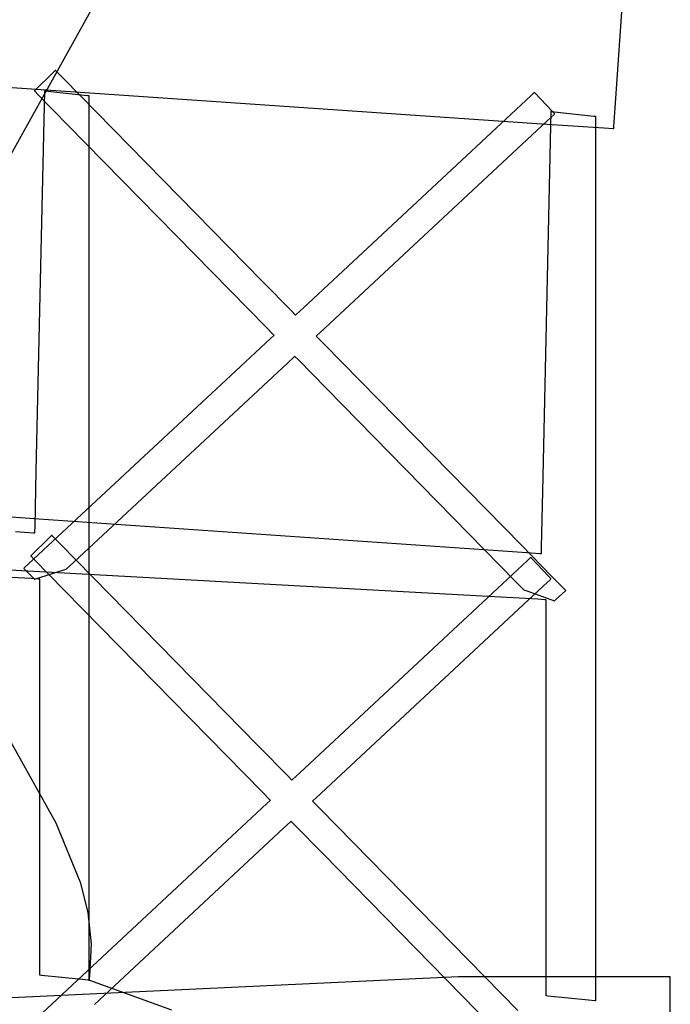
# Model space of a CAD drawing. Extents: x -1.87 to 2.02, y -1.45 to 3.07.
# Tile 40 of 59: x -0.78 to -0.67, y -0.21 to -0.05. Entities that reach past the tile are written whole.
import ezdxf

# ---------------------------------------------------------------- set-up
doc = ezdxf.new("R2010")
doc.units = 0

msp = doc.modelspace()

# ---------------------------------------------------------------- linework, layer by layer
at = {"layer": 'Layer 1', "color": 7, "linetype": 'CONTINUOUS'}
for p, q in [((-0.681213, -0.066145), (-0.679811, -0.045541)), ((-0.986043, -0.048755), (-0.693192, -0.068705)), ((-0.766491, -0.049856), (-0.790305, -0.092655)), ((-0.772957, -0.060477), (-0.775792, -0.06326)), ((-0.772527, -0.060054), (-0.772957, -0.060477)), ((-0.772486, -0.060014), (-0.772527, -0.060054)), ((-0.772478, -0.060006), (-0.772486, -0.060014)), ((-0.772477, -0.060005), (-0.772478, -0.060006)), ((-0.772476, -0.060006), (-0.772477, -0.060005)), ((-0.772477, -0.060005), (-0.772477, -0.060005)), ((-0.772477, -0.060005), (-0.772477, -0.060005)), ((-0.772477, -0.060005), (-0.772477, -0.060005)), ((-0.772477, -0.060005), (-0.772477, -0.060005)), ((-0.772477, -0.060005), (-0.772477, -0.060005)), ((-0.772477, -0.060005), (-0.772477, -0.060005)), ((-0.772477, -0.060005), (-0.772477, -0.060005)), ((-0.772471, -0.060011), (-0.772476, -0.060006)), ((-0.77239, -0.060093), (-0.772471, -0.060011)), ((-0.771176, -0.06133), (-0.77239, -0.060093)), ((-0.738805, -0.094306), (-0.771176, -0.06133)), ((-0.775905, -0.063371), (-0.775906, -0.063371)), ((-0.775906, -0.063371), (-0.775906, -0.063371)), ((-0.775906, -0.063371), (-0.775906, -0.063371)), ((-0.775906, -0.063371), (-0.775906, -0.063371)), ((-0.775906, -0.063371), (-0.775906, -0.063371)), ((-0.775906, -0.063371), (-0.775906, -0.063371)), ((-0.775906, -0.063371), (-0.775906, -0.063371)), ((-0.775906, -0.063371), (-0.775905, -0.063372)), ((-0.775898, -0.063364), (-0.775905, -0.063371)), ((-0.775905, -0.063372), (-0.775903, -0.063374)), ((-0.775903, -0.063374), (-0.775894, -0.063383)), ((-0.775792, -0.06326), (-0.775898, -0.063364)), ((-0.775894, -0.063383), (-0.775799, -0.063481)), ((-0.775799, -0.063481), (-0.775335, -0.063953)), ((-0.775335, -0.063953), (-0.770432, -0.068948)), ((-0.77427, -0.065718), (-0.77422, -0.063486)), ((-0.77422, -0.063486), (-0.774217, -0.063338)), ((-0.774217, -0.063329), (-0.774217, -0.063328)), ((-0.774217, -0.063328), (-0.774217, -0.063328)), ((-0.774217, -0.063328), (-0.774217, -0.063328)), ((-0.774217, -0.063328), (-0.774217, -0.063328)), ((-0.774217, -0.063328), (-0.774217, -0.063328)), ((-0.774217, -0.063328), (-0.774217, -0.063328)), ((-0.774217, -0.063328), (-0.774217, -0.063328)), ((-0.774217, -0.063328), (-0.774217, -0.063328)), ((-0.774217, -0.063328), (-0.774216, -0.063328)), ((-0.774217, -0.063338), (-0.774217, -0.063329)), ((-0.774216, -0.063328), (-0.774215, -0.063328)), ((-0.774215, -0.063328), (-0.774197, -0.06333)), ((-0.774197, -0.06333), (-0.774111, -0.06334)), ((-0.774111, -0.06334), (-0.773206, -0.06344)), ((-0.773206, -0.06344), (-0.767247, -0.064101)), ((-0.767247, -0.064101), (-0.767024, -0.064125)), ((-0.767024, -0.064125), (-0.767009, -0.064127)), ((-0.767009, -0.064127), (-0.767008, -0.064127)), ((-0.767008, -0.064127), (-0.767008, -0.064127)), ((-0.767008, -0.064127), (-0.767008, -0.064127)), ((-0.767008, -0.064127), (-0.767008, -0.064127)), ((-0.767008, -0.064127), (-0.767008, -0.064127)), ((-0.767008, -0.064127), (-0.767008, -0.064127)), ((-0.767008, -0.064127), (-0.767008, -0.064127)), ((-0.767008, -0.064127), (-0.767008, -0.064128)), ((-0.767008, -0.064128), (-0.767008, -0.06413)), ((-0.767008, -0.06413), (-0.767008, -0.064138)), ((-0.767008, -0.064138), (-0.767008, -0.064172)), ((-0.767008, -0.064172), (-0.767008, -0.064525)), ((-0.69492, -0.06413), (-0.69981, -0.068685)), ((-0.694458, -0.063699), (-0.69492, -0.06413)), ((-0.694362, -0.063611), (-0.694458, -0.063699)), ((-0.694354, -0.063602), (-0.694362, -0.063611)), ((-0.694351, -0.0636), (-0.694354, -0.063602)), ((-0.69435, -0.0636), (-0.694351, -0.0636)), ((-0.694351, -0.0636), (-0.694351, -0.0636)), ((-0.694351, -0.0636), (-0.694351, -0.0636)), ((-0.694351, -0.0636), (-0.694351, -0.0636)), ((-0.694351, -0.0636), (-0.694351, -0.0636)), ((-0.694351, -0.0636), (-0.694351, -0.0636)), ((-0.694351, -0.0636), (-0.694351, -0.0636)), ((-0.694351, -0.0636), (-0.694351, -0.0636)), ((-0.694343, -0.063607), (-0.69435, -0.0636)), ((-0.694242, -0.063716), (-0.694343, -0.063607)), ((-0.691537, -0.066623), (-0.694242, -0.063716)), ((-0.775595, -0.125292), (-0.77427, -0.065718)), ((-0.767008, -0.064525), (-0.767008, -0.066238)), ((-0.767008, -0.066238), (-0.767008, -0.084335)), ((-0.69237, -0.068318), (-0.691165, -0.067195)), ((-0.691691, -0.069081), (-0.691642, -0.066848)), ((-0.691642, -0.066848), (-0.691638, -0.0667)), ((-0.691638, -0.066691), (-0.691638, -0.06669)), ((-0.691638, -0.06669), (-0.691638, -0.06669)), ((-0.691638, -0.06669), (-0.691638, -0.06669)), ((-0.691638, -0.06669), (-0.691638, -0.06669)), ((-0.691638, -0.06669), (-0.691638, -0.06669)), ((-0.691638, -0.06669), (-0.691638, -0.06669)), ((-0.691638, -0.06669), (-0.691638, -0.06669)), ((-0.691638, -0.06669), (-0.691638, -0.06669)), ((-0.691638, -0.06669), (-0.691638, -0.06669)), ((-0.691638, -0.06669), (-0.691636, -0.06669)), ((-0.691638, -0.0667), (-0.691638, -0.066691)), ((-0.691636, -0.06669), (-0.691618, -0.066692)), ((-0.691618, -0.066692), (-0.691532, -0.066702)), ((-0.691127, -0.067064), (-0.691537, -0.066623)), ((-0.691532, -0.066702), (-0.690627, -0.066803)), ((-0.691165, -0.067195), (-0.691085, -0.067121)), ((-0.691088, -0.067106), (-0.691127, -0.067064)), ((-0.69108, -0.067114), (-0.691088, -0.067106)), ((-0.691085, -0.067121), (-0.691079, -0.067116)), ((-0.691079, -0.067115), (-0.69108, -0.067114)), ((-0.691079, -0.067116), (-0.691079, -0.067115)), ((-0.691079, -0.067115), (-0.691079, -0.067115)), ((-0.691079, -0.067115), (-0.691079, -0.067115)), ((-0.691079, -0.067115), (-0.691079, -0.067115)), ((-0.691079, -0.067115), (-0.691079, -0.067115)), ((-0.691079, -0.067115), (-0.691079, -0.067115)), ((-0.691079, -0.067115), (-0.691079, -0.067115)), ((-0.691079, -0.067115), (-0.691079, -0.067115)), ((-0.690627, -0.066803), (-0.684669, -0.067467)), ((-0.681417, -0.069154), (-0.681213, -0.066145)), ((-0.770432, -0.068948), (-0.738137, -0.101852)), ((-0.69981, -0.068685), (-0.732025, -0.098689)), ((-0.724506, -0.098254), (-0.69237, -0.068318)), ((-0.693192, -0.068705), (-0.683086, -0.069393)), ((-0.684669, -0.067467), (-0.684445, -0.067492)), ((-0.684445, -0.067492), (-0.68443, -0.067493)), ((-0.68443, -0.067493), (-0.684429, -0.067493)), ((-0.684429, -0.067493), (-0.684429, -0.067493)), ((-0.684429, -0.067493), (-0.684429, -0.067493)), ((-0.684429, -0.067493), (-0.684429, -0.067493)), ((-0.684429, -0.067493), (-0.684429, -0.067493)), ((-0.684429, -0.067493), (-0.684429, -0.067493)), ((-0.684429, -0.067493), (-0.684429, -0.067494)), ((-0.684429, -0.067494), (-0.684429, -0.067494)), ((-0.684429, -0.067494), (-0.684429, -0.067496)), ((-0.684429, -0.067496), (-0.684429, -0.067504)), ((-0.684429, -0.067504), (-0.684429, -0.067538)), ((-0.684429, -0.067538), (-0.684429, -0.067891)), ((-0.684429, -0.067891), (-0.684429, -0.069604)), ((-0.693016, -0.128657), (-0.691691, -0.069081)), ((-0.684429, -0.069604), (-0.684429, -0.087701)), ((-0.683086, -0.069393), (-0.68147, -0.069503)), ((-0.68147, -0.069503), (-0.681442, -0.069505)), ((-0.681442, -0.069505), (-0.681441, -0.069505)), ((-0.681441, -0.069498), (-0.681437, -0.069439)), ((-0.681441, -0.069503), (-0.681441, -0.069498)), ((-0.681441, -0.069505), (-0.681441, -0.069503)), ((-0.681441, -0.069505), (-0.681441, -0.069505)), ((-0.681441, -0.069505), (-0.681441, -0.069505)), ((-0.681441, -0.069505), (-0.681441, -0.069505)), ((-0.681441, -0.069505), (-0.681441, -0.069505)), ((-0.681441, -0.069505), (-0.681441, -0.069505)), ((-0.681441, -0.069505), (-0.681441, -0.069505)), ((-0.681441, -0.069505), (-0.681441, -0.069505)), ((-0.681437, -0.069439), (-0.681417, -0.069154)), ((-0.767008, -0.084335), (-0.767008, -0.203488)), ((-0.684429, -0.087701), (-0.684429, -0.20685)), ((-0.733891, -0.099312), (-0.738805, -0.094306)), ((-0.733427, -0.099785), (-0.733891, -0.099312)), ((-0.732025, -0.098689), (-0.733233, -0.099815)), ((-0.729385, -0.102799), (-0.724506, -0.098254)), ((-0.733331, -0.099883), (-0.733427, -0.099785)), ((-0.733322, -0.099892), (-0.733331, -0.099883)), ((-0.73332, -0.099894), (-0.733322, -0.099892)), ((-0.733319, -0.099895), (-0.73332, -0.099894)), ((-0.733314, -0.09989), (-0.733319, -0.099895)), ((-0.733319, -0.099895), (-0.733319, -0.099895)), ((-0.733319, -0.099895), (-0.733319, -0.099895)), ((-0.733319, -0.099895), (-0.733319, -0.099895)), ((-0.733319, -0.099895), (-0.733319, -0.099895)), ((-0.733319, -0.099895), (-0.733319, -0.099895)), ((-0.733319, -0.099895), (-0.733319, -0.099895)), ((-0.733233, -0.099815), (-0.733314, -0.09989)), ((-0.738137, -0.101852), (-0.736925, -0.103087)), ((-0.737409, -0.103705), (-0.742302, -0.108262)), ((-0.736946, -0.103274), (-0.737409, -0.103705)), ((-0.736851, -0.103185), (-0.736946, -0.103274)), ((-0.736925, -0.103087), (-0.736844, -0.103169)), ((-0.736842, -0.103177), (-0.736851, -0.103185)), ((-0.736844, -0.103169), (-0.736839, -0.103174)), ((-0.73684, -0.103175), (-0.736842, -0.103177)), ((-0.736839, -0.103175), (-0.73684, -0.103175)), ((-0.736839, -0.103174), (-0.736839, -0.103174)), ((-0.736839, -0.103174), (-0.736839, -0.103174)), ((-0.736839, -0.103174), (-0.736839, -0.103174)), ((-0.736839, -0.103174), (-0.736839, -0.103174)), ((-0.736839, -0.103174), (-0.736839, -0.103175)), ((-0.736839, -0.103175), (-0.736839, -0.103175)), ((-0.729953, -0.103328), (-0.729952, -0.103327)), ((-0.729948, -0.103334), (-0.729953, -0.103328)), ((-0.729953, -0.103328), (-0.729953, -0.103328)), ((-0.729953, -0.103328), (-0.729953, -0.103328)), ((-0.729953, -0.103328), (-0.729953, -0.103328)), ((-0.729953, -0.103328), (-0.729953, -0.103328)), ((-0.729953, -0.103328), (-0.729953, -0.103328)), ((-0.729953, -0.103328), (-0.729953, -0.103328)), ((-0.729952, -0.103327), (-0.72995, -0.103325)), ((-0.72995, -0.103325), (-0.729941, -0.103317)), ((-0.729867, -0.103416), (-0.729948, -0.103334)), ((-0.729941, -0.103317), (-0.729846, -0.103229)), ((-0.728659, -0.104646), (-0.729867, -0.103416)), ((-0.729846, -0.103229), (-0.729385, -0.102799)), ((-0.696458, -0.137449), (-0.728659, -0.104646)), ((-0.734707, -0.107757), (-0.733551, -0.10668)), ((-0.733551, -0.10668), (-0.733474, -0.106609)), ((-0.733474, -0.106609), (-0.733469, -0.106604)), ((-0.733469, -0.106604), (-0.733469, -0.106604)), ((-0.733469, -0.106604), (-0.733469, -0.106604)), ((-0.733469, -0.106604), (-0.733469, -0.106604)), ((-0.733469, -0.106604), (-0.733469, -0.106604)), ((-0.733469, -0.106604), (-0.733469, -0.106604)), ((-0.733469, -0.106604), (-0.733469, -0.106604)), ((-0.733469, -0.106604), (-0.733468, -0.106604)), ((-0.733468, -0.106604), (-0.733466, -0.106606)), ((-0.733466, -0.106606), (-0.733457, -0.106615)), ((-0.733457, -0.106615), (-0.733366, -0.106708)), ((-0.733366, -0.106708), (-0.732923, -0.107159)), ((-0.732923, -0.107159), (-0.728241, -0.11193)), ((-0.742302, -0.108262), (-0.776857, -0.140448)), ((-0.765525, -0.136456), (-0.734707, -0.107757)), ((-0.728241, -0.11193), (-0.697393, -0.143357)), ((-0.775796, -0.134339), (-0.775595, -0.125292)), ((-0.693217, -0.137706), (-0.693016, -0.128657)), ((-0.787136, -0.132252), (-0.775172, -0.133081)), ((-0.775172, -0.133081), (-0.696401, -0.138542)), ((-0.775815, -0.135196), (-0.775796, -0.134339)), ((-0.77898, -0.135176), (-0.776028, -0.13538)), ((-0.773559, -0.136249), (-0.776394, -0.139035)), ((-0.776028, -0.13538), (-0.775832, -0.135394)), ((-0.775832, -0.135394), (-0.77582, -0.135395)), ((-0.77582, -0.135395), (-0.775819, -0.135395)), ((-0.775819, -0.135373), (-0.775815, -0.135196)), ((-0.775819, -0.135389), (-0.775819, -0.135373)), ((-0.775819, -0.135394), (-0.775819, -0.135389)), ((-0.775819, -0.135395), (-0.775819, -0.135394)), ((-0.775819, -0.135395), (-0.775819, -0.135395)), ((-0.775819, -0.135395), (-0.775819, -0.135395)), ((-0.775819, -0.135395), (-0.775819, -0.135395)), ((-0.775819, -0.135395), (-0.775819, -0.135395)), ((-0.775819, -0.135395), (-0.775819, -0.135395)), ((-0.775819, -0.135395), (-0.775819, -0.135395)), ((-0.773129, -0.135826), (-0.773559, -0.136249)), ((-0.773088, -0.135786), (-0.773129, -0.135826)), ((-0.77308, -0.135778), (-0.773088, -0.135786)), ((-0.773079, -0.135777), (-0.77308, -0.135778)), ((-0.773073, -0.135782), (-0.773079, -0.135777)), ((-0.773079, -0.135777), (-0.773079, -0.135777)), ((-0.773079, -0.135777), (-0.773079, -0.135777)), ((-0.773079, -0.135777), (-0.773079, -0.135777)), ((-0.773079, -0.135777), (-0.773079, -0.135777)), ((-0.773079, -0.135777), (-0.773079, -0.135777)), ((-0.773079, -0.135777), (-0.773079, -0.135777)), ((-0.773079, -0.135777), (-0.773079, -0.135777)), ((-0.773079, -0.135777), (-0.773079, -0.135777)), ((-0.772993, -0.135865), (-0.773073, -0.135782)), ((-0.771778, -0.137102), (-0.772993, -0.135865)), ((-0.739408, -0.170081), (-0.771778, -0.137102)), ((-0.770204, -0.140813), (-0.765525, -0.136456)), ((-0.69157, -0.142429), (-0.696458, -0.137449)), ((-0.693236, -0.138562), (-0.693217, -0.137706)), ((-0.776501, -0.139139), (-0.776508, -0.139146)), ((-0.776508, -0.139146), (-0.776508, -0.139147)), ((-0.776508, -0.139147), (-0.776508, -0.139147)), ((-0.776508, -0.139147), (-0.776508, -0.139147)), ((-0.776508, -0.139147), (-0.776508, -0.139147)), ((-0.776508, -0.139147), (-0.776508, -0.139147)), ((-0.776508, -0.139147), (-0.776508, -0.139147)), ((-0.776508, -0.139147), (-0.776508, -0.139147)), ((-0.776508, -0.139147), (-0.776507, -0.139148)), ((-0.776507, -0.139148), (-0.776505, -0.13915)), ((-0.776505, -0.13915), (-0.776496, -0.139159)), ((-0.776394, -0.139035), (-0.776501, -0.139139)), ((-0.776496, -0.139159), (-0.776401, -0.139256)), ((-0.776401, -0.139256), (-0.775937, -0.139729)), ((-0.696401, -0.138542), (-0.693449, -0.138747)), ((-0.69506, -0.139475), (-0.695522, -0.139906)), ((-0.694965, -0.139386), (-0.69506, -0.139475)), ((-0.694956, -0.139378), (-0.694965, -0.139386)), ((-0.694954, -0.139376), (-0.694956, -0.139378)), ((-0.694953, -0.139375), (-0.694954, -0.139376)), ((-0.694953, -0.139376), (-0.694953, -0.139375)), ((-0.694953, -0.139375), (-0.694953, -0.139375)), ((-0.694953, -0.139375), (-0.694953, -0.139375)), ((-0.694953, -0.139375), (-0.694953, -0.139375)), ((-0.694953, -0.139375), (-0.694953, -0.139375)), ((-0.694953, -0.139375), (-0.694953, -0.139375)), ((-0.694953, -0.139375), (-0.694953, -0.139375)), ((-0.694946, -0.139383), (-0.694953, -0.139376)), ((-0.694844, -0.139492), (-0.694946, -0.139383)), ((-0.692136, -0.142398), (-0.694844, -0.139492)), ((-0.693449, -0.138747), (-0.693254, -0.13876)), ((-0.693254, -0.13876), (-0.693241, -0.138761)), ((-0.693241, -0.138761), (-0.69324, -0.138761)), ((-0.69324, -0.138739), (-0.693236, -0.138562)), ((-0.69324, -0.138756), (-0.69324, -0.138739)), ((-0.69324, -0.13876), (-0.69324, -0.138756)), ((-0.69324, -0.138761), (-0.69324, -0.13876)), ((-0.69324, -0.138761), (-0.69324, -0.138761)), ((-0.69324, -0.138761), (-0.69324, -0.138761)), ((-0.69324, -0.138761), (-0.69324, -0.138761)), ((-0.69324, -0.138761), (-0.69324, -0.138761)), ((-0.69324, -0.138761), (-0.69324, -0.138761)), ((-0.69324, -0.138761), (-0.69324, -0.138761)), ((-0.705909, -0.145542), (-0.785344, -0.141139)), ((-0.777624, -0.141165), (-0.777634, -0.141174)), ((-0.777634, -0.141174), (-0.777634, -0.141174)), ((-0.777634, -0.141174), (-0.777634, -0.141174)), ((-0.777634, -0.141174), (-0.777634, -0.141174)), ((-0.777634, -0.141174), (-0.777634, -0.141174)), ((-0.777634, -0.141174), (-0.777634, -0.141174)), ((-0.777634, -0.141174), (-0.777634, -0.141174)), ((-0.777634, -0.141174), (-0.777634, -0.141175)), ((-0.777634, -0.141175), (-0.777634, -0.141175)), ((-0.777634, -0.141175), (-0.777634, -0.141175)), ((-0.777634, -0.141175), (-0.777629, -0.141179)), ((-0.777629, -0.141179), (-0.777609, -0.1412)), ((-0.777555, -0.141101), (-0.777624, -0.141165)), ((-0.776857, -0.140448), (-0.777555, -0.141101)), ((-0.775937, -0.139729), (-0.771034, -0.144723)), ((-0.770646, -0.141225), (-0.770204, -0.140813)), ((-0.695522, -0.139906), (-0.700413, -0.144461)), ((-0.776423, -0.142845), (-0.788488, -0.142176)), ((-0.777609, -0.1412), (-0.777392, -0.141421)), ((-0.777392, -0.141421), (-0.775963, -0.142876)), ((-0.77583, -0.142911), (-0.775183, -0.142708)), ((-0.775183, -0.142708), (-0.77092, -0.141374)), ((-0.77092, -0.141374), (-0.77076, -0.141324)), ((-0.77076, -0.141324), (-0.770749, -0.14132)), ((-0.770749, -0.14132), (-0.770748, -0.14132)), ((-0.770748, -0.14132), (-0.770746, -0.141318)), ((-0.770748, -0.14132), (-0.770748, -0.14132)), ((-0.770748, -0.14132), (-0.770748, -0.14132)), ((-0.770748, -0.14132), (-0.770748, -0.14132)), ((-0.770748, -0.14132), (-0.770748, -0.14132)), ((-0.770748, -0.14132), (-0.770748, -0.14132)), ((-0.770748, -0.14132), (-0.770748, -0.14132)), ((-0.770748, -0.14132), (-0.770748, -0.14132)), ((-0.770746, -0.141318), (-0.770737, -0.14131)), ((-0.770737, -0.14131), (-0.770646, -0.141225)), ((-0.691725, -0.14284), (-0.692136, -0.142398)), ((-0.691107, -0.1429), (-0.69157, -0.142429)), ((-0.775281, -0.142908), (-0.776423, -0.142845)), ((-0.775963, -0.142876), (-0.77591, -0.14293)), ((-0.77591, -0.14293), (-0.775906, -0.142934)), ((-0.775906, -0.142934), (-0.775906, -0.142934)), ((-0.775906, -0.142934), (-0.775906, -0.142934)), ((-0.775906, -0.142934), (-0.775906, -0.142934)), ((-0.775906, -0.142934), (-0.775906, -0.142934)), ((-0.775906, -0.142934), (-0.775906, -0.142934)), ((-0.775906, -0.142934), (-0.775906, -0.142934)), ((-0.775906, -0.142934), (-0.775906, -0.142934)), ((-0.775906, -0.142934), (-0.775906, -0.142934)), ((-0.775906, -0.142934), (-0.775905, -0.142934)), ((-0.775905, -0.142934), (-0.775904, -0.142934)), ((-0.775904, -0.142934), (-0.775892, -0.14293)), ((-0.775892, -0.14293), (-0.77583, -0.142911)), ((-0.775046, -0.142921), (-0.775281, -0.142908)), ((-0.775023, -0.142922), (-0.775046, -0.142921)), ((-0.775018, -0.142922), (-0.775023, -0.142922)), ((-0.775016, -0.142922), (-0.775018, -0.142922)), ((-0.775016, -0.142923), (-0.775016, -0.142922)), ((-0.775016, -0.142931), (-0.775016, -0.142923)), ((-0.775016, -0.142923), (-0.775016, -0.142923)), ((-0.775016, -0.142923), (-0.775016, -0.142923)), ((-0.775016, -0.142923), (-0.775016, -0.142923)), ((-0.775016, -0.142923), (-0.775016, -0.142923)), ((-0.775016, -0.142923), (-0.775016, -0.142923)), ((-0.775016, -0.142923), (-0.775016, -0.142923)), ((-0.775016, -0.143064), (-0.775016, -0.142931)), ((-0.775016, -0.145063), (-0.775016, -0.143064)), ((-0.725108, -0.174027), (-0.692969, -0.144094)), ((-0.697393, -0.143357), (-0.696236, -0.144536)), ((-0.692969, -0.144094), (-0.691763, -0.142971)), ((-0.691763, -0.142971), (-0.691683, -0.142896)), ((-0.691686, -0.142881), (-0.691725, -0.14284)), ((-0.691678, -0.14289), (-0.691686, -0.142881)), ((-0.691683, -0.142896), (-0.691678, -0.142891)), ((-0.691678, -0.142891), (-0.691678, -0.14289)), ((-0.691678, -0.142891), (-0.691677, -0.142891)), ((-0.691677, -0.142891), (-0.691678, -0.142891)), ((-0.691677, -0.142891), (-0.691677, -0.142891)), ((-0.691677, -0.142891), (-0.691677, -0.142891)), ((-0.691677, -0.142891), (-0.691677, -0.142891)), ((-0.691677, -0.142891), (-0.691677, -0.142891)), ((-0.691677, -0.142891), (-0.691677, -0.142891)), ((-0.691677, -0.142891), (-0.691677, -0.142891)), ((-0.691012, -0.142997), (-0.691107, -0.1429)), ((-0.691003, -0.143006), (-0.691012, -0.142997)), ((-0.691001, -0.143008), (-0.691003, -0.143006)), ((-0.691, -0.143009), (-0.691001, -0.143008)), ((-0.691, -0.143009), (-0.691, -0.143009)), ((-0.691, -0.143009), (-0.691, -0.143009)), ((-0.691, -0.143009), (-0.691, -0.143009)), ((-0.689518, -0.144522), (-0.691, -0.143009)), ((-0.775016, -0.198417), (-0.775016, -0.145063)), ((-0.771034, -0.144723), (-0.738735, -0.177624)), ((-0.700413, -0.144461), (-0.732627, -0.174465)), ((-0.693845, -0.146211), (-0.705909, -0.145542)), ((-0.696236, -0.144536), (-0.696159, -0.144614)), ((-0.696159, -0.144614), (-0.696154, -0.144619)), ((-0.696154, -0.144619), (-0.696154, -0.144619)), ((-0.696154, -0.144619), (-0.696154, -0.144619)), ((-0.696154, -0.144619), (-0.696154, -0.144619)), ((-0.696154, -0.144619), (-0.696154, -0.144619)), ((-0.696154, -0.144619), (-0.696154, -0.144619)), ((-0.696154, -0.144619), (-0.696154, -0.144619)), ((-0.696154, -0.144619), (-0.696154, -0.144619)), ((-0.696154, -0.144619), (-0.696153, -0.144619)), ((-0.696153, -0.144619), (-0.696152, -0.14462)), ((-0.696152, -0.14462), (-0.69614, -0.144624)), ((-0.69614, -0.144624), (-0.69608, -0.144646)), ((-0.69608, -0.144646), (-0.695442, -0.144875)), ((-0.695442, -0.144875), (-0.691244, -0.146385)), ((-0.690823, -0.146211), (-0.689336, -0.144825)), ((-0.689301, -0.144743), (-0.689518, -0.144522)), ((-0.689336, -0.144825), (-0.689284, -0.144777)), ((-0.689281, -0.144764), (-0.689301, -0.144743)), ((-0.689284, -0.144777), (-0.689276, -0.144769)), ((-0.689276, -0.144768), (-0.689281, -0.144764)), ((-0.689276, -0.144769), (-0.689276, -0.144768)), ((-0.689276, -0.144769), (-0.689276, -0.144769)), ((-0.689276, -0.144769), (-0.689276, -0.144769)), ((-0.689276, -0.144769), (-0.689276, -0.144769)), ((-0.689276, -0.144769), (-0.689276, -0.144769)), ((-0.689276, -0.144769), (-0.689276, -0.144769)), ((-0.689276, -0.144769), (-0.689276, -0.144769)), ((-0.689276, -0.144769), (-0.689276, -0.144769)), ((-0.689276, -0.144769), (-0.689276, -0.144769)), ((-0.689276, -0.144769), (-0.689276, -0.144769)), ((-0.692702, -0.146274), (-0.693845, -0.146211)), ((-0.692467, -0.146287), (-0.692702, -0.146274)), ((-0.692445, -0.146288), (-0.692467, -0.146287)), ((-0.692439, -0.146289), (-0.692445, -0.146288)), ((-0.692438, -0.146289), (-0.692439, -0.146289)), ((-0.692437, -0.146289), (-0.692438, -0.146289)), ((-0.692437, -0.146298), (-0.692437, -0.146289)), ((-0.692437, -0.146289), (-0.692437, -0.146289)), ((-0.692437, -0.146289), (-0.692437, -0.146289)), ((-0.692437, -0.146289), (-0.692437, -0.146289)), ((-0.692437, -0.146289), (-0.692437, -0.146289)), ((-0.692437, -0.146289), (-0.692437, -0.146289)), ((-0.692437, -0.146289), (-0.692437, -0.146289)), ((-0.692437, -0.14643), (-0.692437, -0.146298)), ((-0.692437, -0.148429), (-0.692437, -0.14643)), ((-0.691244, -0.146385), (-0.691086, -0.146442)), ((-0.691086, -0.146442), (-0.691076, -0.146446)), ((-0.691076, -0.146446), (-0.691075, -0.146446)), ((-0.691075, -0.146446), (-0.69107, -0.146442)), ((-0.691075, -0.146446), (-0.691075, -0.146446)), ((-0.691075, -0.146446), (-0.691075, -0.146446)), ((-0.691075, -0.146446), (-0.691075, -0.146446)), ((-0.691075, -0.146446), (-0.691075, -0.146446)), ((-0.691075, -0.146446), (-0.691075, -0.146446)), ((-0.691075, -0.146446), (-0.691075, -0.146446)), ((-0.691075, -0.146446), (-0.691075, -0.146446)), ((-0.691075, -0.146446), (-0.691075, -0.146446)), ((-0.691075, -0.146446), (-0.691075, -0.146446)), ((-0.69107, -0.146442), (-0.691049, -0.146422)), ((-0.691049, -0.146422), (-0.690823, -0.146211)), ((-0.692437, -0.20178), (-0.692437, -0.148429)), ((-0.782904, -0.1639), (-0.772421, -0.182612)), ((-0.734494, -0.175088), (-0.739408, -0.170081)), ((-0.732627, -0.174465), (-0.733836, -0.175591)), ((-0.729987, -0.178571), (-0.725108, -0.174027)), ((-0.734029, -0.175561), (-0.734494, -0.175088)), ((-0.733933, -0.175658), (-0.734029, -0.175561)), ((-0.733924, -0.175668), (-0.733933, -0.175658)), ((-0.733922, -0.17567), (-0.733924, -0.175668)), ((-0.733921, -0.17567), (-0.733922, -0.175671)), ((-0.733922, -0.175671), (-0.733922, -0.17567)), ((-0.733922, -0.17567), (-0.733922, -0.17567)), ((-0.733922, -0.175671), (-0.733922, -0.175671)), ((-0.733922, -0.175671), (-0.733922, -0.175671)), ((-0.733922, -0.175671), (-0.733922, -0.175671)), ((-0.733922, -0.175671), (-0.733922, -0.175671)), ((-0.733916, -0.175665), (-0.733921, -0.17567)), ((-0.733836, -0.175591), (-0.733916, -0.175665)), ((-0.738735, -0.177624), (-0.737523, -0.178858)), ((-0.738007, -0.179477), (-0.7429, -0.184034)), ((-0.737544, -0.179046), (-0.738007, -0.179477)), ((-0.737449, -0.178957), (-0.737544, -0.179046)), ((-0.737523, -0.178858), (-0.737443, -0.178941)), ((-0.73744, -0.178949), (-0.737449, -0.178957)), ((-0.737443, -0.178941), (-0.737438, -0.178946)), ((-0.737438, -0.178947), (-0.73744, -0.178949)), ((-0.737438, -0.178946), (-0.737437, -0.178946)), ((-0.737437, -0.178946), (-0.737438, -0.178947)), ((-0.737437, -0.178946), (-0.737437, -0.178946)), ((-0.737437, -0.178946), (-0.737437, -0.178946)), ((-0.737437, -0.178946), (-0.737437, -0.178946)), ((-0.737437, -0.178946), (-0.737437, -0.178946)), ((-0.737437, -0.178946), (-0.737437, -0.178946)), ((-0.730555, -0.179099), (-0.730553, -0.179097)), ((-0.730555, -0.1791), (-0.730555, -0.179099)), ((-0.73055, -0.179105), (-0.730555, -0.1791)), ((-0.730555, -0.1791), (-0.730555, -0.1791)), ((-0.730555, -0.1791), (-0.730555, -0.1791)), ((-0.730555, -0.1791), (-0.730555, -0.1791)), ((-0.730555, -0.1791), (-0.730555, -0.1791)), ((-0.730555, -0.1791), (-0.730555, -0.1791)), ((-0.730555, -0.1791), (-0.730555, -0.1791)), ((-0.730553, -0.179097), (-0.730544, -0.179089)), ((-0.730469, -0.179187), (-0.73055, -0.179105)), ((-0.730544, -0.179089), (-0.730449, -0.179)), ((-0.729261, -0.180418), (-0.730469, -0.179187)), ((-0.730449, -0.179), (-0.729987, -0.178571)), ((-0.697057, -0.213221), (-0.729261, -0.180418)), ((-0.772421, -0.182612), (-0.768426, -0.192276)), ((-0.735309, -0.183529), (-0.734153, -0.182452)), ((-0.734153, -0.182452), (-0.734076, -0.18238)), ((-0.734076, -0.18238), (-0.734071, -0.182376)), ((-0.734071, -0.182376), (-0.734071, -0.182375)), ((-0.734071, -0.182375), (-0.734071, -0.182375)), ((-0.734071, -0.182375), (-0.734071, -0.182375)), ((-0.734071, -0.182375), (-0.734071, -0.182375)), ((-0.734071, -0.182375), (-0.734071, -0.182375)), ((-0.734071, -0.182375), (-0.734071, -0.182375)), ((-0.734071, -0.182375), (-0.73407, -0.182376)), ((-0.73407, -0.182376), (-0.734068, -0.182378)), ((-0.734068, -0.182378), (-0.73406, -0.182387)), ((-0.73406, -0.182387), (-0.733969, -0.18248)), ((-0.733969, -0.18248), (-0.733526, -0.182931)), ((-0.7429, -0.184034), (-0.777458, -0.21622)), ((-0.766124, -0.212231), (-0.735309, -0.183529)), ((-0.733526, -0.182931), (-0.728843, -0.187702)), ((-0.728843, -0.187702), (-0.697996, -0.219128)), ((-0.768426, -0.192276), (-0.767195, -0.197259)), ((-0.767195, -0.197259), (-0.766649, -0.202373)), ((-0.775016, -0.206521), (-0.775016, -0.198417)), ((-0.692437, -0.209883), (-0.692437, -0.20178)), ((-0.767008, -0.203488), (-0.767008, -0.207953)), ((-0.766649, -0.202373), (-0.766917, -0.207637)), ((-0.775016, -0.207288), (-0.775016, -0.206521)), ((-0.684429, -0.20685), (-0.684429, -0.211315)), ((-0.706748, -0.207714), (-1.033987, -0.223088)), ((-0.775016, -0.207446), (-0.775016, -0.207288)), ((-0.775016, -0.207461), (-0.775016, -0.207446)), ((-0.775016, -0.207465), (-0.775016, -0.207461)), ((-0.775016, -0.207466), (-0.775016, -0.207465)), ((-0.775015, -0.207466), (-0.775016, -0.207466)), ((-0.775016, -0.207466), (-0.775016, -0.207466)), ((-0.775016, -0.207466), (-0.775016, -0.207466)), ((-0.775016, -0.207466), (-0.775016, -0.207466)), ((-0.775016, -0.207466), (-0.775016, -0.207466)), ((-0.775016, -0.207466), (-0.775016, -0.207466)), ((-0.775016, -0.207466), (-0.775016, -0.207466)), ((-0.775016, -0.207466), (-0.775016, -0.207466)), ((-0.774998, -0.207468), (-0.775015, -0.207466)), ((-0.77475, -0.207492), (-0.774998, -0.207468)), ((-0.768131, -0.208156), (-0.77475, -0.207492)), ((-0.767125, -0.208257), (-0.768131, -0.208156)), ((-0.76703, -0.208267), (-0.767125, -0.208257)), ((-0.767011, -0.208269), (-0.76703, -0.208267)), ((-0.767009, -0.208269), (-0.767011, -0.208269)), ((-0.767008, -0.208269), (-0.767009, -0.208269)), ((-0.767008, -0.207953), (-0.767008, -0.208249)), ((-0.767001, -0.208223), (-0.767008, -0.208265)), ((-0.767008, -0.208249), (-0.767008, -0.208268)), ((-0.767008, -0.208265), (-0.766908, -0.208297)), ((-0.767008, -0.208268), (-0.767008, -0.208269)), ((-0.767008, -0.208269), (-0.767008, -0.208269)), ((-0.767008, -0.208269), (-0.767008, -0.208269)), ((-0.767008, -0.208269), (-0.767008, -0.208269)), ((-0.767008, -0.208269), (-0.767008, -0.208269)), ((-0.767008, -0.208269), (-0.767008, -0.208269)), ((-0.767008, -0.208269), (-0.767008, -0.208269)), ((-0.767008, -0.208269), (-0.767008, -0.208269)), ((-0.766988, -0.208139), (-0.767001, -0.208223)), ((-0.766964, -0.207972), (-0.766988, -0.208139)), ((-0.766917, -0.207637), (-0.766964, -0.207972)), ((-0.766908, -0.208297), (-0.75355, -0.213102)), ((-0.676335, -0.207714), (-0.706748, -0.207714)), ((-0.673148, -0.207714), (-0.676335, -0.207714)), ((-0.672394, -0.207714), (-0.673148, -0.207714)), ((-0.67224, -0.207714), (-0.672394, -0.207714)), ((-0.672225, -0.207714), (-0.67224, -0.207714)), ((-0.672222, -0.207714), (-0.672225, -0.207714)), ((-0.672221, -0.207714), (-0.672222, -0.207714)), ((-0.672221, -0.207716), (-0.672221, -0.207714)), ((-0.672221, -0.207714), (-0.672221, -0.207714)), ((-0.672221, -0.207714), (-0.672221, -0.207714)), ((-0.672221, -0.207714), (-0.672221, -0.207714)), ((-0.672221, -0.207714), (-0.672221, -0.207714)), ((-0.672221, -0.207714), (-0.672221, -0.207714)), ((-0.672221, -0.207714), (-0.672221, -0.207714)), ((-0.672221, -0.207756), (-0.672221, -0.207716)), ((-0.672221, -0.207971), (-0.672221, -0.207756)), ((-0.672221, -0.210276), (-0.672221, -0.207971)), ((-0.692437, -0.21065), (-0.692437, -0.209883)), ((-0.692437, -0.210808), (-0.692437, -0.21065)), ((-0.692437, -0.210823), (-0.692437, -0.210808)), ((-0.692437, -0.210827), (-0.692437, -0.210823)), ((-0.692437, -0.210828), (-0.692437, -0.210827)), ((-0.692436, -0.210828), (-0.692437, -0.210828)), ((-0.692437, -0.210828), (-0.692437, -0.210828)), ((-0.692437, -0.210828), (-0.692437, -0.210828)), ((-0.692437, -0.210828), (-0.692437, -0.210828)), ((-0.692437, -0.210828), (-0.692437, -0.210828)), ((-0.692437, -0.210828), (-0.692437, -0.210828)), ((-0.692437, -0.210828), (-0.692437, -0.210828)), ((-0.692437, -0.210828), (-0.692437, -0.210828)), ((-0.69242, -0.21083), (-0.692436, -0.210828)), ((-0.692172, -0.210855), (-0.69242, -0.21083)), ((-0.685552, -0.211519), (-0.692172, -0.210855)), ((-0.684547, -0.211619), (-0.685552, -0.211519)), ((-0.684451, -0.211629), (-0.684547, -0.211619)), ((-0.684432, -0.211631), (-0.684451, -0.211629)), ((-0.68443, -0.211631), (-0.684432, -0.211631)), ((-0.684429, -0.211631), (-0.68443, -0.211631)), ((-0.68443, -0.211631), (-0.68443, -0.211631)), ((-0.684429, -0.211315), (-0.684429, -0.211611)), ((-0.684429, -0.211611), (-0.684429, -0.21163)), ((-0.684429, -0.21163), (-0.684429, -0.211631)), ((-0.684429, -0.211631), (-0.684429, -0.211631)), ((-0.684429, -0.211631), (-0.684429, -0.211631)), ((-0.684429, -0.211631), (-0.684429, -0.211631)), ((-0.684429, -0.211631), (-0.684429, -0.211631)), ((-0.684429, -0.211631), (-0.684429, -0.211631)), ((-0.684429, -0.211631), (-0.684429, -0.211631)), ((-0.672221, -0.217591), (-0.672221, -0.210276))]:
    msp.add_line(p, q, dxfattribs=at)

doc.saveas('drawing.dxf')
